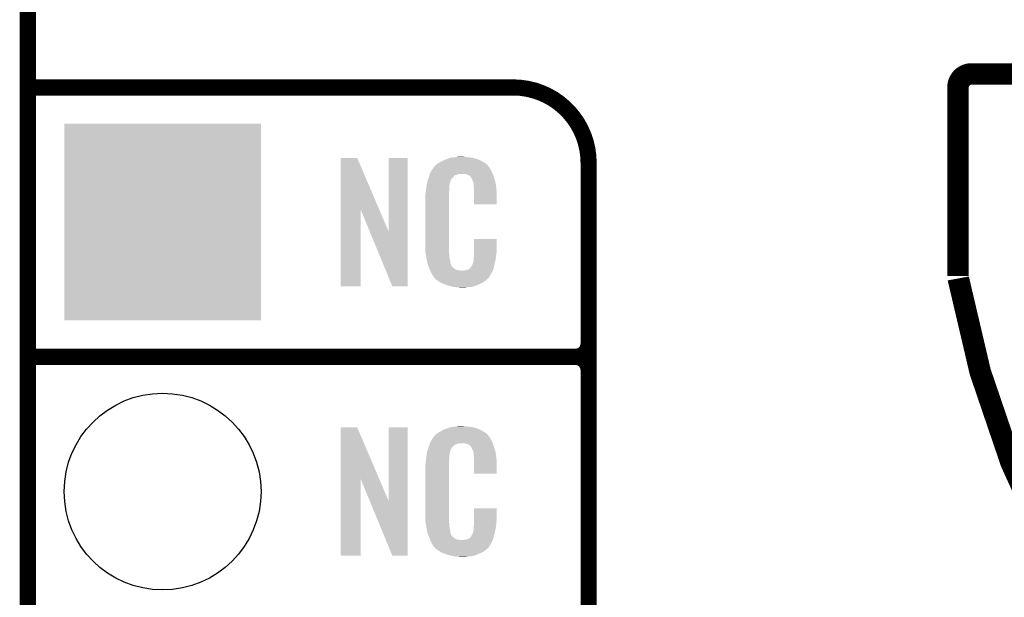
# Model space of a CAD drawing. Extents: x -1.3 to 24.2, y -3.9 to 39.2.
# Tile 6 of 26: x -1.3 to 7.9, y 14.2 to 19.7. Entities that reach past the tile are written whole.
import ezdxf

# ---------------------------------------------------------------- set-up
doc = ezdxf.new("R2010")
doc.units = 0
doc.layers.get('0').update_dxf_attribs({"linetype": 'CONTINUOUS'})
for name, color, linetype in [('ECC608_TRUST_CLICK_V100_GKO', 5, 'CONTINUOUS'), ('ECC608_TRUST_CLICK_V100_GTO', 14, 'CONTINUOUS'), ('ECC608_TRUST_CLICK_V100_GTS', 12, 'CONTINUOUS')]:
    doc.layers.add(name, color=color, linetype=linetype)

# ---------------------------------------------------------------- blocks, each defined once
blk = doc.blocks.new('SQUARE_34')
blk.add_solid([(0.9271, 0.9271), (0.9271, -0.9271), (-0.9271, 0.9271), (-0.9271, -0.9271)])
blk = doc.blocks.new('ROUND_35')
blk.add_circle((0, 0), 0.9271)

msp = doc.modelspace()

# ---------------------------------------------------------------- linework, layer by layer
at = {"layer": 'ECC608_TRUST_CLICK_V100_GKO', "const_width": 0.1524}
msp.add_lwpolyline([(-1.27, -3.81), (-1.27, 36.83)], dxfattribs=at)
at = {"layer": 'ECC608_TRUST_CLICK_V100_GTO'}
for points, const_width in [([(7.62, 19.177, 0.4142136), (7.493, 19.05)], 0.2032), ([(4.0132, 18.3388, 0.4142136), (3.302, 19.05)], 0.1524), ([(7.49554, 17.24914, 0.1968855), (11.30642, 11.314416)], 0.2032), ([(3.8862, 16.51, 0.4142136), (4.0132, 16.637)], 0.1524), ([(4.0132, 16.383, 0.4142136), (3.8862, 16.51)], 0.1524), ([(4.0132, 16.383, 0.4142136), (3.8862, 16.51)], 0.1524)]:
    msp.add_lwpolyline(points, format="xyb", dxfattribs=dict(at, const_width=const_width))
for points, const_width in [([(7.62, 19.177), (15.24, 19.177)], 0.2032), ([(-1.27, 19.05), (3.302, 19.05)], 0.1524), ([(7.493, 17.272), (7.493, 19.05)], 0.2032), ([(4.0132, -0.5588), (4.0132, 18.3388)], 0.1524), ([(-1.27, 16.51), (3.8862, 16.51)], 0.1524), ([(-1.27, 16.51), (3.8862, 16.51)], 0.1524), ([(4.0132, 14.097), (4.0132, 16.383)], 0.1524)]:
    msp.add_lwpolyline(points, dxfattribs=dict(at, const_width=const_width))
for points in [[(1.678952, 17.896728), (1.67896, 18.384506), (2.041942, 17.896728), (1.833884, 18.384506)], [(1.67896, 18.384506), (1.678962, 18.38452), (1.833884, 18.384506), (1.678962, 18.38452)], [(2.12852, 17.693748), (2.12854, 18.384498), (2.308846, 17.693748), (2.30886, 18.384498)], [(2.12854, 18.384498), (2.128542, 18.38452), (2.30886, 18.384498), (2.128542, 18.38452)], [(2.64922, 18.3642), (2.674618, 18.37436), (2.98813, 18.3642), (2.964908, 18.37436)], [(2.674618, 18.37436), (2.682238, 18.3769), (2.964908, 18.37436), (2.959102, 18.3769)], [(2.682238, 18.3769), (2.69748, 18.38198), (2.959102, 18.3769), (2.938782, 18.38198)], [(2.69748, 18.38198), (2.714414, 18.38706), (2.938782, 18.38198), (2.91846, 18.38706)], [(2.714414, 18.38706), (2.722882, 18.3896), (2.91846, 18.38706), (2.89814, 18.3896)], [(2.722882, 18.3896), (2.75336, 18.39214), (2.89814, 18.3896), (2.87782, 18.39214)], [(2.75336, 18.39214), (2.7686, 18.39468), (2.87782, 18.39214), (2.862582, 18.39468)], [(2.7686, 18.39468), (2.783842, 18.39722), (2.847342, 18.39468), (2.834642, 18.39722)], [(2.53462, 18.26768), (2.549408, 18.290536), (3.09372, 18.26768), (3.083562, 18.290536)], [(2.549408, 18.290536), (2.5527, 18.295624), (3.083562, 18.290536), (3.078478, 18.295624)], [(2.5527, 18.295624), (2.552722, 18.29816), (3.078478, 18.295624), (3.075942, 18.29816)], [(2.552722, 18.29816), (2.555246, 18.298168), (3.075942, 18.29816), (3.075934, 18.298168)], [(2.555246, 18.298168), (2.55727, 18.3007), (3.075934, 18.298168), (3.073402, 18.3007)], [(2.55727, 18.3007), (2.56133, 18.305776), (3.073402, 18.3007), (3.070862, 18.305776)], [(2.56133, 18.305776), (2.5654, 18.310862), (3.070862, 18.305776), (3.066504, 18.310862)], [(2.5654, 18.310862), (2.579912, 18.32356), (3.066504, 18.310862), (3.055622, 18.32356)], [(2.579912, 18.32356), (2.585722, 18.328642), (3.055622, 18.32356), (3.048508, 18.328642)], [(2.585722, 18.328642), (2.598784, 18.336262), (3.048508, 18.328642), (3.03784, 18.336262)], [(2.598784, 18.336262), (2.6162, 18.34642), (3.03784, 18.336262), (3.02091, 18.34642)], [(2.6162, 18.34642), (2.639784, 18.35912), (3.02091, 18.34642), (2.99974, 18.35912)], [(2.639784, 18.35912), (2.64922, 18.3642), (2.99974, 18.35912), (2.98813, 18.3642)], [(2.497072, 18.171158), (2.503928, 18.194018), (2.712718, 18.171158), (2.725418, 18.194018)], [(2.503928, 18.194018), (2.506978, 18.20418), (2.725418, 18.194018), (2.73558, 18.20418)], [(2.506978, 18.20418), (2.512592, 18.219416), (2.73558, 18.20418), (2.75082, 18.219416)], [(2.512592, 18.219416), (2.518208, 18.234658), (2.75082, 18.219416), (2.788916, 18.234658)], [(2.518208, 18.23466), (2.52008, 18.239738), (3.110774, 18.23466), (3.10896, 18.239738)], [(2.518208, 18.234658), (2.518208, 18.23466), (2.788916, 18.234658), (2.837178, 18.23466)], [(2.52008, 18.239738), (2.524762, 18.252442), (3.10896, 18.239738), (3.102032, 18.252442)], [(2.524762, 18.252442), (2.53462, 18.26768), (3.102032, 18.252442), (3.09372, 18.26768)], [(2.85496, 18.23212), (2.837178, 18.23466), (3.111682, 18.23212), (3.110774, 18.23466)], [(2.867658, 18.22958), (2.85496, 18.23212), (3.112588, 18.22958), (3.111682, 18.23212)], [(2.893056, 18.216882), (2.867658, 18.22958), (3.117124, 18.216882), (3.112588, 18.22958)], [(2.898138, 18.211802), (2.893056, 18.216882), (3.118938, 18.211802), (3.117124, 18.216882)], [(2.903584, 18.20418), (2.898138, 18.211802), (3.121658, 18.20418), (3.118938, 18.211802)], [(2.910838, 18.194022), (2.903584, 18.20418), (3.124648, 18.194022), (3.121658, 18.20418)], [(2.921, 18.17116), (2.910838, 18.194022), (3.131372, 18.17116), (3.124648, 18.194022)], [(2.48158, 18.08226), (2.483836, 18.102578), (2.70002, 18.08226), (2.70002, 18.102578)], [(2.483836, 18.102578), (2.48412, 18.10512), (2.70002, 18.102578), (2.700528, 18.10512)], [(2.48412, 18.10512), (2.485722, 18.115278), (2.700528, 18.10512), (2.70256, 18.115278)], [(2.485722, 18.115278), (2.487728, 18.127978), (2.70256, 18.115278), (2.70256, 18.127978)], [(2.487728, 18.127978), (2.489332, 18.138138), (2.70256, 18.127978), (2.7051, 18.138138)], [(2.489332, 18.138138), (2.490134, 18.143218), (2.7051, 18.138138), (2.7051, 18.143218)], [(2.490134, 18.143218), (2.49174, 18.153382), (2.7051, 18.143218), (2.70787, 18.153382)], [(2.49174, 18.153382), (2.497072, 18.171158), (2.70787, 18.153382), (2.712718, 18.171158)], [(2.925064, 18.161002), (2.921, 18.17116), (3.13436, 18.161002), (3.131372, 18.17116)], [(2.92608, 18.15846), (2.925064, 18.161002), (3.134846, 18.15846), (3.13436, 18.161002)], [(2.928618, 18.153384), (2.92608, 18.15846), (3.135812, 18.153384), (3.134846, 18.15846)], [(2.92862, 18.150842), (2.928618, 18.153384), (3.136296, 18.150842), (3.135812, 18.153384)], [(2.93116, 18.138142), (2.92862, 18.150842), (3.138714, 18.138142), (3.136296, 18.150842)], [(2.93116, 18.120358), (2.93116, 18.138142), (3.142102, 18.120358), (3.138714, 18.138142)], [(2.932138, 18.107658), (2.93116, 18.120358), (3.14452, 18.107658), (3.142102, 18.120358)], [(2.9337, 18.08734), (2.932138, 18.107658), (3.145404, 18.08734), (3.14452, 18.107658)], [(2.9337, 18.04924), (2.9337, 18.08734), (3.14706, 18.04924), (3.145404, 18.08734)], [(2.47396, 18.011142), (2.4765, 18.023842), (2.69748, 18.011142), (2.69748, 18.023842)], [(2.47396, 17.56156), (2.47396, 18.011142), (2.69748, 17.56156), (2.69748, 18.011142)], [(2.4765, 18.04162), (2.47904, 18.0594), (2.69748, 18.04162), (2.69748, 18.0594)], [(2.4765, 18.023842), (2.4765, 18.04162), (2.69748, 18.023842), (2.69748, 18.04162)], [(2.47904, 18.0594), (2.479322, 18.061938), (2.69748, 18.0594), (2.69748, 18.061938)], [(2.479322, 18.061938), (2.48158, 18.08226), (2.69748, 18.061938), (2.70002, 18.08226)], [(2.9337, 17.947662), (2.9337, 18.04924), (3.147038, 17.947662), (3.14706, 18.04924)], [(3.147038, 17.94764), (2.9337, 17.947662), (3.147038, 17.94764), (3.147038, 17.947662)], [(1.67894, 17.175502), (1.678952, 17.896728), (1.866878, 17.175502), (1.8669, 17.896728)], [(1.950536, 17.693748), (1.8669, 17.896728), (2.12852, 17.693748), (2.041942, 17.896728)], [(2.164076, 17.175494), (1.950536, 17.693748), (2.308838, 17.175494), (2.308846, 17.693748)], [(2.476312, 17.49806), (2.47396, 17.56156), (2.69748, 17.49806), (2.69748, 17.56156)], [(2.933704, 17.498058), (2.93372, 17.622498), (3.14706, 17.498058), (3.14706, 17.622498)], [(2.93372, 17.622498), (2.933722, 17.62252), (3.14706, 17.622498), (2.933722, 17.62252)], [(2.4765, 17.492982), (2.476312, 17.49806), (2.698206, 17.492982), (2.69748, 17.49806)], [(2.47871, 17.480278), (2.4765, 17.492982), (2.70002, 17.480278), (2.698206, 17.492982)], [(2.482686, 17.457418), (2.47871, 17.480278), (2.70002, 17.457418), (2.70002, 17.480278)], [(2.48666, 17.43456), (2.482686, 17.457418), (2.704834, 17.43456), (2.70002, 17.457418)], [(2.93116, 17.4498), (2.933064, 17.46504), (3.139946, 17.4498), (3.14198, 17.46504)], [(2.93116, 17.426942), (2.93116, 17.4498), (3.1369, 17.426942), (3.139946, 17.4498)], [(2.933064, 17.46504), (2.9337, 17.470122), (3.14198, 17.46504), (3.142706, 17.470122)], [(2.9337, 17.48282), (2.933704, 17.498058), (3.14452, 17.48282), (3.14706, 17.498058)], [(2.9337, 17.470122), (2.9337, 17.48282), (3.142706, 17.470122), (3.14452, 17.48282)], [(2.491742, 17.40916), (2.48666, 17.43456), (2.71018, 17.40916), (2.704834, 17.43456)], [(2.496314, 17.386298), (2.491742, 17.40916), (2.712722, 17.386298), (2.71018, 17.40916)], [(2.49682, 17.383762), (2.496314, 17.386298), (2.713992, 17.383762), (2.712722, 17.386298)], [(2.504142, 17.36598), (2.49682, 17.383762), (2.722882, 17.36598), (2.713992, 17.383762)], [(2.50519, 17.363436), (2.504142, 17.36598), (2.725422, 17.363436), (2.722882, 17.36598)], [(2.50728, 17.35836), (2.50519, 17.363436), (2.727964, 17.35836), (2.725422, 17.363436)], [(2.509372, 17.353278), (2.50728, 17.35836), (2.735582, 17.353278), (2.727964, 17.35836)], [(2.51251, 17.34566), (2.509372, 17.353278), (2.7432, 17.34566), (2.735582, 17.353278)], [(2.5146, 17.34058), (2.51251, 17.34566), (2.750822, 17.34058), (2.7432, 17.34566)], [(2.88544, 17.33804), (2.895604, 17.34566), (3.116578, 17.33804), (3.118272, 17.34566)], [(2.895604, 17.34566), (2.89814, 17.345682), (3.118272, 17.34566), (3.118276, 17.345682)], [(2.89814, 17.345682), (2.898146, 17.350746), (3.118276, 17.345682), (3.119402, 17.350746)], [(2.898146, 17.350746), (2.908302, 17.360902), (3.119402, 17.350746), (3.121658, 17.360902)], [(2.908302, 17.360902), (2.921, 17.38376), (3.121658, 17.360902), (3.12674, 17.38376)], [(2.921, 17.38376), (2.921002, 17.383762), (3.12674, 17.38376), (3.12674, 17.383762)], [(2.921002, 17.383762), (2.92862, 17.409162), (3.12674, 17.383762), (3.132716, 17.409162)], [(2.92862, 17.409162), (2.928622, 17.411704), (3.132716, 17.409162), (3.133314, 17.411704)], [(2.928622, 17.411704), (2.93116, 17.416784), (3.133314, 17.411704), (3.134508, 17.416784)], [(2.93116, 17.416784), (2.93116, 17.426942), (3.134508, 17.416784), (3.1369, 17.426942)], [(2.516554, 17.3355), (2.5146, 17.34058), (2.758442, 17.3355), (2.750822, 17.34058)], [(2.519486, 17.32788), (2.516554, 17.3355), (2.773684, 17.32788), (2.758442, 17.3355)], [(2.52144, 17.3228), (2.519486, 17.32788), (2.819402, 17.3228), (2.773684, 17.32788)], [(2.5273, 17.30756), (2.52144, 17.3228), (3.102236, 17.30756), (3.109406, 17.3228)], [(2.534358, 17.29486), (2.5273, 17.30756), (3.09626, 17.29486), (3.102236, 17.30756)], [(2.540002, 17.284698), (2.534358, 17.29486), (3.090162, 17.284698), (3.09626, 17.29486)], [(2.55016, 17.26946), (2.540002, 17.284698), (3.08102, 17.26946), (3.090162, 17.284698)], [(2.552694, 17.266926), (2.55016, 17.26946), (3.079498, 17.266926), (3.08102, 17.26946)], [(2.5527, 17.264386), (2.552694, 17.266926), (3.077974, 17.264386), (3.079498, 17.266926)], [(2.559234, 17.25676), (2.5527, 17.264386), (3.0734, 17.25676), (3.077974, 17.264386)], [(2.563588, 17.251678), (2.559234, 17.25676), (3.070856, 17.251678), (3.0734, 17.25676)], [(2.819402, 17.3228), (2.829562, 17.322802), (3.109406, 17.3228), (3.109408, 17.322802)], [(2.829562, 17.322802), (2.837184, 17.32534), (3.109408, 17.322802), (3.110602, 17.32534)], [(2.847342, 17.32534), (2.872742, 17.33042), (3.110602, 17.32534), (3.112992, 17.33042)], [(2.872742, 17.33042), (2.885436, 17.338038), (3.112992, 17.33042), (3.116578, 17.338038)], [(2.885436, 17.338038), (2.88544, 17.33804), (3.116578, 17.338038), (3.116578, 17.33804)], [(1.866878, 17.17548), (1.67894, 17.175502), (1.866878, 17.17548), (1.866878, 17.175502)], [(2.308838, 17.17548), (2.164076, 17.175494), (2.308838, 17.17548), (2.308838, 17.175494)], [(2.567938, 17.2466), (2.563588, 17.251678), (3.064508, 17.2466), (3.070856, 17.251678)], [(2.573866, 17.24152), (2.567938, 17.2466), (3.05816, 17.24152), (3.064508, 17.2466)], [(2.585718, 17.23136), (2.573866, 17.24152), (3.046308, 17.23136), (3.05816, 17.24152)], [(2.593848, 17.22628), (2.585718, 17.23136), (3.040382, 17.22628), (3.046308, 17.23136)], [(2.6223, 17.2085), (2.593848, 17.22628), (3.01498, 17.2085), (3.040382, 17.22628)], [(2.62636, 17.205962), (2.6223, 17.2085), (3.009058, 17.205962), (3.01498, 17.2085)], [(2.659016, 17.19326), (2.62636, 17.205962), (2.97942, 17.19326), (3.009058, 17.205962)], [(2.67208, 17.188178), (2.659016, 17.19326), (2.96635, 17.188178), (2.97942, 17.19326)], [(2.715258, 17.17548), (2.67208, 17.188178), (2.933698, 17.17548), (2.96635, 17.188178)], [(2.742354, 17.1704), (2.715258, 17.17548), (2.910838, 17.1704), (2.933698, 17.17548)], [(2.7559, 17.16786), (2.742354, 17.1704), (2.8829, 17.16786), (2.910838, 17.1704)], [(2.77368, 17.16532), (2.7559, 17.16786), (2.867658, 17.16532), (2.8829, 17.16786)], [(2.801618, 17.16278), (2.788918, 17.16532), (2.852418, 17.16278), (2.867658, 17.16532)], [(1.678952, 15.356728), (1.67896, 15.844506), (2.041942, 15.356728), (1.833884, 15.844506)], [(1.67896, 15.844506), (1.678962, 15.84452), (1.833884, 15.844506), (1.678962, 15.84452)], [(2.12852, 15.153748), (2.12854, 15.844498), (2.308846, 15.153748), (2.30886, 15.844498)], [(2.12854, 15.844498), (2.128542, 15.84452), (2.30886, 15.844498), (2.128542, 15.84452)], [(2.56133, 15.765776), (2.5654, 15.770862), (3.070862, 15.765776), (3.066504, 15.770862)], [(2.5654, 15.770862), (2.579912, 15.78356), (3.066504, 15.770862), (3.055622, 15.78356)], [(2.579912, 15.78356), (2.585722, 15.788642), (3.055622, 15.78356), (3.048508, 15.788642)], [(2.585722, 15.788642), (2.598784, 15.796262), (3.048508, 15.788642), (3.03784, 15.796262)], [(2.598784, 15.796262), (2.6162, 15.80642), (3.03784, 15.796262), (3.02091, 15.80642)], [(2.6162, 15.80642), (2.639784, 15.81912), (3.02091, 15.80642), (2.99974, 15.81912)], [(2.639784, 15.81912), (2.64922, 15.8242), (2.99974, 15.81912), (2.98813, 15.8242)], [(2.64922, 15.8242), (2.674618, 15.83436), (2.98813, 15.8242), (2.964908, 15.83436)], [(2.674618, 15.83436), (2.682238, 15.8369), (2.964908, 15.83436), (2.959102, 15.8369)], [(2.682238, 15.8369), (2.69748, 15.84198), (2.959102, 15.8369), (2.938782, 15.84198)], [(2.69748, 15.84198), (2.714414, 15.84706), (2.938782, 15.84198), (2.91846, 15.84706)], [(2.714414, 15.84706), (2.722882, 15.8496), (2.91846, 15.84706), (2.89814, 15.8496)], [(2.722882, 15.8496), (2.75336, 15.85214), (2.89814, 15.8496), (2.87782, 15.85214)], [(2.75336, 15.85214), (2.7686, 15.85468), (2.87782, 15.85214), (2.862582, 15.85468)], [(2.7686, 15.85468), (2.783842, 15.85722), (2.847342, 15.85468), (2.834642, 15.85722)], [(2.50698, 15.66164), (2.513202, 15.679416), (2.73304, 15.66164), (2.75082, 15.679416)], [(2.513202, 15.679416), (2.518536, 15.694658), (2.75082, 15.679416), (2.788916, 15.694658)], [(2.518536, 15.69466), (2.520314, 15.699738), (3.110774, 15.69466), (3.10896, 15.699738)], [(2.518536, 15.694658), (2.518536, 15.69466), (2.788916, 15.694658), (2.837178, 15.69466)], [(2.520314, 15.699738), (2.524762, 15.712442), (3.10896, 15.699738), (3.102032, 15.712442)], [(2.524762, 15.712442), (2.53462, 15.72768), (3.102032, 15.712442), (3.09372, 15.72768)], [(2.53462, 15.72768), (2.549408, 15.750536), (3.09372, 15.72768), (3.083562, 15.750536)], [(2.549408, 15.750536), (2.5527, 15.755624), (3.083562, 15.750536), (3.078478, 15.755624)], [(2.5527, 15.755624), (2.552722, 15.75816), (3.078478, 15.755624), (3.075942, 15.75816)], [(2.552722, 15.75816), (2.555246, 15.758168), (3.075942, 15.75816), (3.075934, 15.758168)], [(2.555246, 15.758168), (2.55727, 15.7607), (3.075934, 15.758168), (3.073402, 15.7607)], [(2.55727, 15.7607), (2.56133, 15.765776), (3.073402, 15.7607), (3.070862, 15.765776)], [(2.85496, 15.69212), (2.837178, 15.69466), (3.111682, 15.69212), (3.110774, 15.69466)], [(2.867658, 15.68958), (2.85496, 15.69212), (3.112588, 15.68958), (3.111682, 15.69212)], [(2.893056, 15.676882), (2.867658, 15.68958), (3.117124, 15.676882), (3.112588, 15.68958)], [(2.898138, 15.671802), (2.893056, 15.676882), (3.118938, 15.671802), (3.117124, 15.676882)], [(2.485722, 15.575278), (2.487728, 15.587978), (2.70256, 15.575278), (2.70256, 15.587978)], [(2.487728, 15.587978), (2.489332, 15.598138), (2.70256, 15.587978), (2.7051, 15.598138)], [(2.489332, 15.598138), (2.490134, 15.603218), (2.7051, 15.598138), (2.7051, 15.603218)], [(2.490134, 15.603218), (2.49174, 15.613382), (2.7051, 15.603218), (2.70787, 15.613382)], [(2.49174, 15.613382), (2.497352, 15.631158), (2.70787, 15.613382), (2.712718, 15.631158)], [(2.497352, 15.631158), (2.504572, 15.654018), (2.712718, 15.631158), (2.725418, 15.654018)], [(2.504572, 15.654018), (2.50698, 15.66164), (2.725418, 15.654018), (2.73304, 15.66164)], [(2.903584, 15.66418), (2.898138, 15.671802), (3.121658, 15.66418), (3.118938, 15.671802)], [(2.910838, 15.654022), (2.903584, 15.66418), (3.124648, 15.654022), (3.121658, 15.66418)], [(2.921, 15.63116), (2.910838, 15.654022), (3.131372, 15.63116), (3.124648, 15.654022)], [(2.925064, 15.621002), (2.921, 15.63116), (3.13436, 15.621002), (3.131372, 15.63116)], [(2.92608, 15.61846), (2.925064, 15.621002), (3.13487, 15.61846), (3.13436, 15.621002)], [(2.928618, 15.613384), (2.92608, 15.61846), (3.135884, 15.613384), (3.13487, 15.61846)], [(2.92862, 15.610842), (2.928618, 15.613384), (3.136392, 15.610842), (3.135884, 15.613384)], [(2.93116, 15.598142), (2.92862, 15.610842), (3.138932, 15.598142), (3.136392, 15.610842)], [(2.93116, 15.580358), (2.93116, 15.598142), (3.14249, 15.580358), (3.138932, 15.598142)], [(2.4765, 15.50162), (2.47904, 15.5194), (2.69748, 15.50162), (2.69748, 15.5194)], [(2.4765, 15.483842), (2.4765, 15.50162), (2.69748, 15.483842), (2.69748, 15.50162)], [(2.47904, 15.5194), (2.479322, 15.521938), (2.69748, 15.5194), (2.69748, 15.521938)], [(2.479322, 15.521938), (2.48158, 15.54226), (2.69748, 15.521938), (2.70002, 15.54226)], [(2.48158, 15.54226), (2.483836, 15.562578), (2.70002, 15.54226), (2.70002, 15.562578)], [(2.483836, 15.562578), (2.48412, 15.56512), (2.70002, 15.562578), (2.700528, 15.56512)], [(2.48412, 15.56512), (2.485722, 15.575278), (2.700528, 15.56512), (2.70256, 15.575278)], [(2.931942, 15.570198), (2.93116, 15.580358), (3.14452, 15.570198), (3.14249, 15.580358)], [(2.9337, 15.54734), (2.931942, 15.570198), (3.145474, 15.54734), (3.14452, 15.570198)], [(2.9337, 15.50924), (2.9337, 15.54734), (3.14706, 15.50924), (3.145474, 15.54734)], [(2.9337, 15.407662), (2.9337, 15.50924), (3.147038, 15.407662), (3.14706, 15.50924)], [(2.47396, 15.471142), (2.4765, 15.483842), (2.69748, 15.471142), (2.69748, 15.483842)], [(2.47396, 15.02156), (2.47396, 15.471142), (2.69748, 15.02156), (2.69748, 15.471142)], [(3.147038, 15.40764), (2.9337, 15.407662), (3.147038, 15.40764), (3.147038, 15.407662)], [(1.67894, 14.635502), (1.678952, 15.356728), (1.866878, 14.635502), (1.8669, 15.356728)], [(1.950536, 15.153748), (1.8669, 15.356728), (2.12852, 15.153748), (2.041942, 15.356728)], [(2.164076, 14.635494), (1.950536, 15.153748), (2.308838, 14.635494), (2.308846, 15.153748)], [(2.933704, 14.958058), (2.93372, 15.082498), (3.14706, 14.958058), (3.14706, 15.082498)], [(2.93372, 15.082498), (2.933722, 15.08252), (3.14706, 15.082498), (2.933722, 15.08252)], [(2.476312, 14.95806), (2.47396, 15.02156), (2.69748, 14.95806), (2.69748, 15.02156)], [(2.4765, 14.952982), (2.476312, 14.95806), (2.698206, 14.952982), (2.69748, 14.95806)], [(2.47871, 14.940278), (2.4765, 14.952982), (2.70002, 14.940278), (2.698206, 14.952982)], [(2.482686, 14.917418), (2.47871, 14.940278), (2.70002, 14.917418), (2.70002, 14.940278)], [(2.9337, 14.94282), (2.933704, 14.958058), (3.14452, 14.94282), (3.14706, 14.958058)], [(2.9337, 14.930122), (2.9337, 14.94282), (3.142706, 14.930122), (3.14452, 14.94282)], [(2.48666, 14.89456), (2.482686, 14.917418), (2.704834, 14.89456), (2.70002, 14.917418)], [(2.491742, 14.86916), (2.48666, 14.89456), (2.71018, 14.86916), (2.704834, 14.89456)], [(2.496314, 14.846298), (2.491742, 14.86916), (2.712722, 14.846298), (2.71018, 14.86916)], [(2.49682, 14.843762), (2.496314, 14.846298), (2.713992, 14.843762), (2.712722, 14.846298)], [(2.504142, 14.82598), (2.49682, 14.843762), (2.722882, 14.82598), (2.713992, 14.843762)], [(2.908302, 14.820902), (2.921, 14.84376), (3.121658, 14.820902), (3.12674, 14.84376)], [(2.921, 14.84376), (2.921002, 14.843762), (3.12674, 14.84376), (3.12674, 14.843762)], [(2.921002, 14.843762), (2.92862, 14.869162), (3.12674, 14.843762), (3.132716, 14.869162)], [(2.92862, 14.869162), (2.928622, 14.871704), (3.132716, 14.869162), (3.133314, 14.871704)], [(2.928622, 14.871704), (2.93116, 14.876784), (3.133314, 14.871704), (3.134508, 14.876784)], [(2.93116, 14.91234), (2.932974, 14.92504), (3.140286, 14.91234), (3.14198, 14.92504)], [(2.93116, 14.886942), (2.93116, 14.91234), (3.1369, 14.886942), (3.140286, 14.91234)], [(2.93116, 14.876784), (2.93116, 14.886942), (3.134508, 14.876784), (3.1369, 14.886942)], [(2.932974, 14.92504), (2.9337, 14.930122), (3.14198, 14.92504), (3.142706, 14.930122)], [(2.50519, 14.823436), (2.504142, 14.82598), (2.725422, 14.823436), (2.722882, 14.82598)], [(2.50728, 14.81836), (2.50519, 14.823436), (2.727964, 14.81836), (2.725422, 14.823436)], [(2.509372, 14.813278), (2.50728, 14.81836), (2.735582, 14.813278), (2.727964, 14.81836)], [(2.51251, 14.80566), (2.509372, 14.813278), (2.7432, 14.80566), (2.735582, 14.813278)], [(2.5146, 14.80058), (2.51251, 14.80566), (2.750822, 14.80058), (2.7432, 14.80566)], [(2.516554, 14.7955), (2.5146, 14.80058), (2.758442, 14.7955), (2.750822, 14.80058)], [(2.519486, 14.78788), (2.516554, 14.7955), (2.773684, 14.78788), (2.758442, 14.7955)], [(2.52144, 14.7828), (2.519486, 14.78788), (2.819402, 14.7828), (2.773684, 14.78788)], [(2.5273, 14.76756), (2.52144, 14.7828), (3.102236, 14.76756), (3.109406, 14.7828)], [(2.534358, 14.75486), (2.5273, 14.76756), (3.09626, 14.75486), (3.102236, 14.76756)], [(2.540002, 14.744698), (2.534358, 14.75486), (3.090162, 14.744698), (3.09626, 14.75486)], [(2.819402, 14.7828), (2.829562, 14.782802), (3.109406, 14.7828), (3.109408, 14.782802)], [(2.829562, 14.782802), (2.837184, 14.78534), (3.109408, 14.782802), (3.110602, 14.78534)], [(2.847342, 14.78534), (2.872742, 14.79042), (3.110602, 14.78534), (3.112992, 14.79042)], [(2.872742, 14.79042), (2.885436, 14.798038), (3.112992, 14.79042), (3.116578, 14.798038)], [(2.885436, 14.798038), (2.88544, 14.79804), (3.116578, 14.798038), (3.116578, 14.79804)], [(2.88544, 14.79804), (2.895604, 14.80566), (3.116578, 14.79804), (3.118272, 14.80566)], [(2.895604, 14.80566), (2.89814, 14.805682), (3.118272, 14.80566), (3.118276, 14.805682)], [(2.89814, 14.805682), (2.898146, 14.810746), (3.118276, 14.805682), (3.119402, 14.810746)], [(2.898146, 14.810746), (2.908302, 14.820902), (3.119402, 14.810746), (3.121658, 14.820902)], [(2.55016, 14.72946), (2.540002, 14.744698), (3.08102, 14.72946), (3.090162, 14.744698)], [(2.552694, 14.726926), (2.55016, 14.72946), (3.079498, 14.726926), (3.08102, 14.72946)], [(2.5527, 14.724386), (2.552694, 14.726926), (3.077974, 14.724386), (3.079498, 14.726926)], [(2.559234, 14.71676), (2.5527, 14.724386), (3.0734, 14.71676), (3.077974, 14.724386)], [(2.563588, 14.711678), (2.559234, 14.71676), (3.070856, 14.711678), (3.0734, 14.71676)], [(2.567938, 14.7066), (2.563588, 14.711678), (3.064508, 14.7066), (3.070856, 14.711678)], [(2.573866, 14.70152), (2.567938, 14.7066), (3.05816, 14.70152), (3.064508, 14.7066)], [(2.585718, 14.69136), (2.573866, 14.70152), (3.046308, 14.69136), (3.05816, 14.70152)], [(2.593848, 14.68628), (2.585718, 14.69136), (3.040382, 14.68628), (3.046308, 14.69136)], [(2.6223, 14.6685), (2.593848, 14.68628), (3.01498, 14.6685), (3.040382, 14.68628)], [(2.62636, 14.665962), (2.6223, 14.6685), (3.009058, 14.665962), (3.01498, 14.6685)], [(2.659016, 14.65326), (2.62636, 14.665962), (2.97942, 14.65326), (3.009058, 14.665962)], [(1.866878, 14.63548), (1.67894, 14.635502), (1.866878, 14.63548), (1.866878, 14.635502)], [(2.308838, 14.63548), (2.164076, 14.635494), (2.308838, 14.63548), (2.308838, 14.635494)], [(2.67208, 14.648178), (2.659016, 14.65326), (2.96635, 14.648178), (2.97942, 14.65326)], [(2.715258, 14.63548), (2.67208, 14.648178), (2.933698, 14.63548), (2.96635, 14.648178)], [(2.742354, 14.6304), (2.715258, 14.63548), (2.910838, 14.6304), (2.933698, 14.63548)], [(2.7559, 14.62786), (2.742354, 14.6304), (2.8829, 14.62786), (2.910838, 14.6304)], [(2.77368, 14.62532), (2.7559, 14.62786), (2.867658, 14.62532), (2.8829, 14.62786)], [(2.801618, 14.62278), (2.788918, 14.62532), (2.852418, 14.62278), (2.867658, 14.62532)]]:
    msp.add_solid(points, dxfattribs=at)

# ---------------------------------------------------------------- block references
at = {"layer": 'ECC608_TRUST_CLICK_V100_GTS'}
for name, p in [('SQUARE_34', (0, 17.78)), ('ROUND_35', (0, 15.24))]:
    msp.add_blockref(name, p, dxfattribs=at)

doc.saveas('drawing.dxf')
